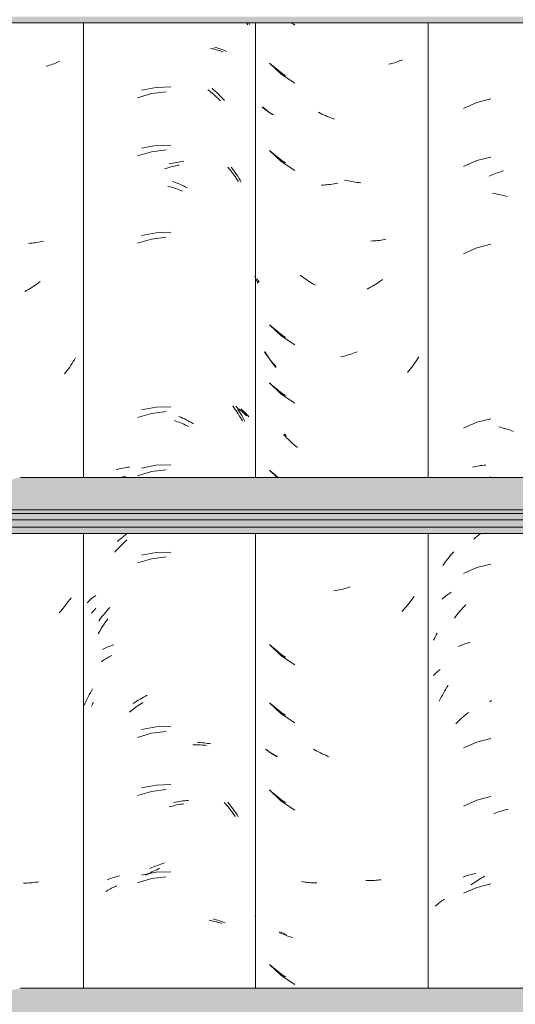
# Model space of a CAD drawing. Header units: metres. Extents: x 9.7 to 43.6, y -0.5 to 5.6.
# Tile 119 of 154: x 33.628 to 33.885, y 3.005 to 3.516. Entities that reach past the tile are written whole.
import ezdxf

# ---------------------------------------------------------------- set-up
doc = ezdxf.new("R2010")
doc.units = ezdxf.units.M
doc.layers.add('A-GLAZ-CWMG', color=7, linetype='Continuous', lineweight=5)
doc.layers.add('A-ROOF', color=7, linetype='Continuous', lineweight=5)

# ---------------------------------------------------------------- blocks, each defined once
blk = doc.blocks.new('FP_228-D')
at = {"layer": 'A-GLAZ-CWMG', "color": 9, "true_color": 0xc0c0c0}
for p, q in [((-17.06755, 3.28368), (-17.06671, 3.28387)), ((-17.06671, 3.28387), (-17.06587, 3.28405)), ((-17.06587, 3.28405), (-17.06501, 3.28421)), ((-17.06501, 3.28421), (-17.06415, 3.28435)), ((-17.06415, 3.28435), (-17.06328, 3.28448)), ((-17.06328, 3.28448), (-17.06241, 3.28459)), ((-17.06241, 3.28459), (-17.06152, 3.28468)), ((-17.06152, 3.28468), (-17.06063, 3.28476)), ((-17.06698, 3.24632), (-17.06613, 3.24704)), ((-17.06613, 3.24704), (-17.06528, 3.24774)), ((-17.06528, 3.24774), (-17.06443, 3.24843)), ((-17.06443, 3.24843), (-17.06356, 3.2491)), ((-17.08279, 3.21574), (-17.08221, 3.21623)), ((-17.08221, 3.21623), (-17.08163, 3.2167)), ((-17.08163, 3.2167), (-17.08102, 3.21717)), ((-17.08102, 3.21717), (-17.0804, 3.21762)), ((-17.0804, 3.21762), (-17.07977, 3.21806)), ((-17.07977, 3.21806), (-17.07913, 3.21849)), ((-17.07913, 3.21849), (-17.07847, 3.21891)), ((-17.08335, 3.21524), (-17.08279, 3.21574)), ((-17.07259, 3.2107), (-17.07182, 3.21153)), ((-17.07182, 3.21153), (-17.07103, 3.21234)), ((-17.07698, 3.20543), (-17.07627, 3.20634)), ((-17.07627, 3.20634), (-17.07556, 3.20724)), ((-17.07556, 3.20724), (-17.07484, 3.20813)), ((-17.07484, 3.20813), (-17.0741, 3.209)), ((-17.0741, 3.209), (-17.07335, 3.20986)), ((-17.07335, 3.20986), (-17.07259, 3.2107)), ((-17.07498, 3.19065), (-17.07425, 3.19098)), ((-17.07425, 3.19098), (-17.0735, 3.19131)), ((-17.0735, 3.19131), (-17.07274, 3.19161)), ((-17.07274, 3.19161), (-17.07197, 3.19191)), ((-17.07197, 3.19191), (-17.07119, 3.19218)), ((-17.07119, 3.19218), (-17.0704, 3.19245)), ((-17.0704, 3.19245), (-17.0696, 3.1927)), ((-17.0696, 3.1927), (-17.06879, 3.19293)), ((-17.0809, 3.16955), (-17.08028, 3.17054)), ((-17.08378, 3.16443), (-17.08324, 3.16547)), ((-17.08324, 3.16547), (-17.08267, 3.16651)), ((-17.08267, 3.16651), (-17.0821, 3.16753)), ((-17.0821, 3.16753), (-17.08151, 3.16855)), ((-17.08151, 3.16855), (-17.0809, 3.16955)), ((-17.08483, 3.16231), (-17.08432, 3.16337)), ((-17.08432, 3.16337), (-17.08378, 3.16443)), ((-17.05866, 3.16206), (-17.05775, 3.16262)), ((-17.06673, 3.07286), (-17.06589, 3.07304)), ((-17.07237, 3.07119), (-17.0716, 3.07147)), ((-17.0716, 3.07147), (-17.07081, 3.07174)), ((-17.07081, 3.07174), (-17.07002, 3.072)), ((-17.07002, 3.072), (-17.06921, 3.07224)), ((-17.06921, 3.07224), (-17.06839, 3.07246)), ((-17.06839, 3.07246), (-17.06757, 3.07267)), ((-17.06757, 3.07267), (-17.06673, 3.07286))]:
    blk.add_line(p, q, dxfattribs=at)
blk = doc.blocks.new('FP_229-D')
at = {"layer": 'A-GLAZ-CWMG', "color": 9, "true_color": 0xc0c0c0}
for p, q in [((-17.16157, 3.51402), (-17.15977, 3.51282)), ((-17.17295, 3.49311), (-17.1668, 3.48735)), ((-17.11023, 3.49273), (-17.11106, 3.49253)), ((-17.10941, 3.49295), (-17.11023, 3.49273)), ((-17.1086, 3.49319), (-17.10941, 3.49295)), ((-17.1078, 3.49343), (-17.1086, 3.49319)), ((-17.107, 3.4937), (-17.1078, 3.49343)), ((-17.10622, 3.49398), (-17.107, 3.4937)), ((-17.10545, 3.49427), (-17.10622, 3.49398)), ((-17.10468, 3.49457), (-17.10545, 3.49427)), ((-17.10393, 3.49489), (-17.10468, 3.49457)), ((-17.1668, 3.48735), (-17.15977, 3.48268)), ((-17.176, 3.47003), (-17.17655, 3.47055)), ((-17.17543, 3.46953), (-17.176, 3.47003)), ((-17.17485, 3.46903), (-17.17543, 3.46953)), ((-17.17426, 3.46855), (-17.17485, 3.46903)), ((-17.17365, 3.46807), (-17.17426, 3.46855)), ((-17.17303, 3.46761), (-17.17365, 3.46807)), ((-17.1724, 3.46716), (-17.17303, 3.46761)), ((-17.17175, 3.46672), (-17.1724, 3.46716)), ((-17.1711, 3.46629), (-17.17175, 3.46672)), ((-17.14666, 3.46719), (-17.14757, 3.46765)), ((-17.14574, 3.46674), (-17.14666, 3.46719)), ((-17.14482, 3.46632), (-17.14574, 3.46674)), ((-17.14389, 3.4659), (-17.14482, 3.46632)), ((-17.14296, 3.46551), (-17.14389, 3.4659)), ((-17.14203, 3.46513), (-17.14296, 3.46551)), ((-17.1411, 3.46477), (-17.14203, 3.46513)), ((-17.14016, 3.46443), (-17.1411, 3.46477)), ((-17.13922, 3.4641), (-17.14016, 3.46443)), ((-17.17295, 3.4479), (-17.1668, 3.44214)), ((-17.1668, 3.44214), (-17.15977, 3.43746)), ((-17.14033, 3.43039), (-17.14127, 3.43026)), ((-17.13939, 3.43054), (-17.14033, 3.43039)), ((-17.13846, 3.4307), (-17.13939, 3.43054)), ((-17.13752, 3.43089), (-17.13846, 3.4307)), ((-17.133, 3.43223), (-17.13394, 3.43245)), ((-17.13206, 3.43204), (-17.133, 3.43223)), ((-17.13112, 3.43186), (-17.13206, 3.43204)), ((-17.13018, 3.4317), (-17.13112, 3.43186)), ((-17.12924, 3.43155), (-17.13018, 3.4317)), ((-17.1283, 3.43143), (-17.12924, 3.43155)), ((-17.12737, 3.43132), (-17.1283, 3.43143)), ((-17.12644, 3.43122), (-17.12737, 3.43132)), ((-17.12551, 3.43115), (-17.12644, 3.43122)), ((-17.14499, 3.4299), (-17.14591, 3.42985)), ((-17.14406, 3.42996), (-17.14499, 3.4299)), ((-17.14313, 3.43004), (-17.14406, 3.42996)), ((-17.1422, 3.43014), (-17.14313, 3.43004)), ((-17.14127, 3.43026), (-17.1422, 3.43014)), ((-17.11947, 3.40093), (-17.12037, 3.40089)), ((-17.11858, 3.40098), (-17.11947, 3.40093)), ((-17.11769, 3.40105), (-17.11858, 3.40098)), ((-17.11681, 3.40113), (-17.11769, 3.40105)), ((-17.11593, 3.40123), (-17.11681, 3.40113)), ((-17.11506, 3.40135), (-17.11593, 3.40123)), ((-17.11419, 3.40148), (-17.11506, 3.40135)), ((-17.11334, 3.40162), (-17.11419, 3.40148)), ((-17.11249, 3.40179), (-17.11334, 3.40162)), ((-17.17885, 3.38051), (-17.17931, 3.38154)), ((-17.17837, 3.37949), (-17.17885, 3.38051)), ((-17.15618, 3.38256), (-17.15703, 3.38319)), ((-17.15532, 3.38194), (-17.15618, 3.38256)), ((-17.15445, 3.38133), (-17.15532, 3.38194)), ((-17.15358, 3.38074), (-17.15445, 3.38133)), ((-17.1527, 3.38017), (-17.15358, 3.38074)), ((-17.15181, 3.37962), (-17.1527, 3.38017)), ((-17.15092, 3.37908), (-17.15181, 3.37962)), ((-17.11601, 3.37971), (-17.11689, 3.37914)), ((-17.11514, 3.38031), (-17.11601, 3.37971)), ((-17.11428, 3.38091), (-17.11514, 3.38031)), ((-17.15002, 3.37855), (-17.15092, 3.37908)), ((-17.14912, 3.37805), (-17.15002, 3.37855)), ((-17.12137, 3.3765), (-17.12228, 3.37602)), ((-17.12046, 3.37699), (-17.12137, 3.3765)), ((-17.11956, 3.3775), (-17.12046, 3.37699)), ((-17.11867, 3.37803), (-17.11956, 3.3775)), ((-17.11778, 3.37858), (-17.11867, 3.37803)), ((-17.11689, 3.37914), (-17.11778, 3.37858)), ((-17.17295, 3.35747), (-17.1668, 3.35171)), ((-17.1668, 3.35171), (-17.15977, 3.34704)), ((-17.17479, 3.34272), (-17.17537, 3.3437)), ((-17.1742, 3.34176), (-17.17479, 3.34272)), ((-17.17359, 3.34081), (-17.1742, 3.34176)), ((-17.17297, 3.33987), (-17.17359, 3.34081)), ((-17.17234, 3.33894), (-17.17297, 3.33987)), ((-17.17169, 3.33802), (-17.17234, 3.33894)), ((-17.13497, 3.34104), (-17.13592, 3.34081)), ((-17.13403, 3.34129), (-17.13497, 3.34104)), ((-17.13309, 3.34155), (-17.13403, 3.34129)), ((-17.13215, 3.34183), (-17.13309, 3.34155)), ((-17.13121, 3.34213), (-17.13215, 3.34183)), ((-17.13027, 3.34245), (-17.13121, 3.34213)), ((-17.12933, 3.34278), (-17.13027, 3.34245)), ((-17.1284, 3.34313), (-17.12933, 3.34278)), ((-17.12746, 3.3435), (-17.1284, 3.34313)), ((-17.0967, 3.33894), (-17.09733, 3.33801)), ((-17.09608, 3.33989), (-17.0967, 3.33894)), ((-17.09548, 3.34084), (-17.09608, 3.33989)), ((-17.17103, 3.33712), (-17.17169, 3.33802)), ((-17.17036, 3.33623), (-17.17103, 3.33712)), ((-17.16968, 3.33535), (-17.17036, 3.33623)), ((-17.10066, 3.33353), (-17.10137, 3.33267)), ((-17.09997, 3.3344), (-17.10066, 3.33353)), ((-17.09929, 3.33529), (-17.09997, 3.3344)), ((-17.09862, 3.33618), (-17.09929, 3.33529)), ((-17.09797, 3.33709), (-17.09862, 3.33618)), ((-17.09733, 3.33801), (-17.09797, 3.33709)), ((-17.17295, 3.32733), (-17.1668, 3.32157)), ((-17.1668, 3.32157), (-17.15977, 3.31689)), ((-17.16487, 3.29971), (-17.16562, 3.3005)), ((-17.1641, 3.29893), (-17.16487, 3.29971)), ((-17.16332, 3.29816), (-17.1641, 3.29893)), ((-17.16253, 3.29741), (-17.16332, 3.29816)), ((-17.16174, 3.29667), (-17.16253, 3.29741)), ((-17.16093, 3.29595), (-17.16174, 3.29667)), ((-17.16012, 3.29525), (-17.16093, 3.29595)), ((-17.15929, 3.29455), (-17.16012, 3.29525)), ((-17.15846, 3.29388), (-17.15929, 3.29455)), ((-17.17295, 3.28211), (-17.16898, 3.27839)), ((-17.13207, 3.22129), (-17.13301, 3.221)), ((-17.13113, 3.22159), (-17.13207, 3.22129)), ((-17.13866, 3.21967), (-17.1396, 3.21951)), ((-17.13772, 3.21985), (-17.13866, 3.21967)), ((-17.13678, 3.22004), (-17.13772, 3.21985)), ((-17.13584, 3.22026), (-17.13678, 3.22004)), ((-17.13489, 3.22049), (-17.13584, 3.22026)), ((-17.13395, 3.22074), (-17.13489, 3.22049)), ((-17.13301, 3.221), (-17.13395, 3.22074)), ((-17.09791, 3.2166), (-17.09857, 3.21569)), ((-17.10202, 3.21133), (-17.10275, 3.21049)), ((-17.10131, 3.21217), (-17.10202, 3.21133)), ((-17.10061, 3.21303), (-17.10131, 3.21217)), ((-17.09991, 3.21391), (-17.10061, 3.21303)), ((-17.09924, 3.21479), (-17.09991, 3.21391)), ((-17.09857, 3.21569), (-17.09924, 3.21479)), ((-17.10348, 3.20967), (-17.10423, 3.20886)), ((-17.10275, 3.21049), (-17.10348, 3.20967)), ((-17.17295, 3.19168), (-17.1668, 3.18592)), ((-17.1668, 3.18592), (-17.15977, 3.18125)), ((-17.17295, 3.16154), (-17.1668, 3.15578)), ((-17.1668, 3.15578), (-17.15977, 3.15111)), ((-17.17434, 3.13704), (-17.17493, 3.13752)), ((-17.17373, 3.13656), (-17.17434, 3.13704)), ((-17.17312, 3.1361), (-17.17373, 3.13656)), ((-17.17248, 3.13565), (-17.17312, 3.1361)), ((-17.17184, 3.13521), (-17.17248, 3.13565)), ((-17.17118, 3.13478), (-17.17184, 3.13521)), ((-17.17052, 3.13436), (-17.17118, 3.13478)), ((-17.16983, 3.13395), (-17.17052, 3.13436)), ((-17.14927, 3.13699), (-17.15017, 3.1375)), ((-17.14836, 3.13649), (-17.14927, 3.13699)), ((-17.14745, 3.13602), (-17.14836, 3.13649)), ((-17.14654, 3.13556), (-17.14745, 3.13602)), ((-17.14562, 3.13512), (-17.14654, 3.13556)), ((-17.14469, 3.13469), (-17.14562, 3.13512)), ((-17.14377, 3.13428), (-17.14469, 3.13469)), ((-17.14284, 3.13389), (-17.14377, 3.13428)), ((-17.16914, 3.13356), (-17.16983, 3.13395)), ((-17.14191, 3.13351), (-17.14284, 3.13389)), ((-17.17295, 3.11633), (-17.1668, 3.11057)), ((-17.1668, 3.11057), (-17.15977, 3.10589)), ((-17.15552, 3.06868), (-17.15637, 3.06882)), ((-17.15465, 3.06855), (-17.15552, 3.06868)), ((-17.15378, 3.06844), (-17.15465, 3.06855)), ((-17.1529, 3.06834), (-17.15378, 3.06844)), ((-17.15202, 3.06826), (-17.1529, 3.06834)), ((-17.15113, 3.06819), (-17.15202, 3.06826)), ((-17.15023, 3.06814), (-17.15113, 3.06819)), ((-17.14933, 3.06811), (-17.15023, 3.06814)), ((-17.14842, 3.0681), (-17.14933, 3.06811)), ((-17.12207, 3.0693), (-17.12298, 3.06931)), ((-17.12116, 3.06931), (-17.12207, 3.0693)), ((-17.12025, 3.06933), (-17.12116, 3.06931)), ((-17.11935, 3.06936), (-17.12025, 3.06933)), ((-17.11846, 3.06942), (-17.11935, 3.06936)), ((-17.11757, 3.06949), (-17.11846, 3.06942)), ((-17.11669, 3.06957), (-17.11757, 3.06949)), ((-17.11581, 3.06967), (-17.11669, 3.06957)), ((-17.11494, 3.06979), (-17.11581, 3.06967)), ((-17.16721, 3.04214), (-17.16794, 3.0425)), ((-17.16648, 3.0418), (-17.16721, 3.04214)), ((-17.16573, 3.04147), (-17.16648, 3.0418)), ((-17.16498, 3.04115), (-17.16573, 3.04147)), ((-17.16421, 3.04085), (-17.16498, 3.04115)), ((-17.16344, 3.04056), (-17.16421, 3.04085)), ((-17.16265, 3.04028), (-17.16344, 3.04056)), ((-17.16185, 3.04002), (-17.16265, 3.04028)), ((-17.16105, 3.03978), (-17.16185, 3.04002)), ((-17.17295, 3.0259), (-17.1668, 3.02014)), ((-17.1668, 3.02014), (-17.15977, 3.01547))]:
    blk.add_line(p, q, dxfattribs=at)
blk = doc.blocks.new('FP_230-D')
at = {"layer": 'A-GLAZ-CWMG', "color": 9, "true_color": 0xc0c0c0}
for p, q in [((-17.18371, 3.51402), (-17.18338, 3.51324)), ((-17.20141, 3.50139), (-17.20059, 3.50117)), ((-17.20059, 3.50117), (-17.19979, 3.50093)), ((-17.19979, 3.50093), (-17.19899, 3.50068)), ((-17.19899, 3.50068), (-17.1982, 3.50041)), ((-17.1982, 3.50041), (-17.19743, 3.50013)), ((-17.19743, 3.50013), (-17.19666, 3.49983)), ((-17.19666, 3.49983), (-17.19591, 3.49952)), ((-17.19591, 3.49952), (-17.19517, 3.49919)), ((-17.23176, 3.48056), (-17.23927, 3.47915)), ((-17.22413, 3.48079), (-17.23176, 3.48056)), ((-17.20275, 3.48008), (-17.20192, 3.47935)), ((-17.20192, 3.47935), (-17.2011, 3.4786)), ((-17.2011, 3.4786), (-17.20028, 3.47783)), ((-17.20028, 3.47783), (-17.19948, 3.47705)), ((-17.19948, 3.47705), (-17.19869, 3.47625)), ((-17.19869, 3.47625), (-17.1979, 3.47544)), ((-17.1979, 3.47544), (-17.19713, 3.47461)), ((-17.19713, 3.47461), (-17.19637, 3.47377)), ((-17.23176, 3.45042), (-17.23927, 3.44901)), ((-17.22413, 3.45065), (-17.23176, 3.45042)), ((-17.22502, 3.44088), (-17.22406, 3.44111)), ((-17.22406, 3.44111), (-17.22311, 3.44132)), ((-17.22311, 3.44132), (-17.22215, 3.44152)), ((-17.22215, 3.44152), (-17.2212, 3.4417)), ((-17.2212, 3.4417), (-17.22025, 3.44186)), ((-17.22025, 3.44186), (-17.21931, 3.442)), ((-17.21931, 3.442), (-17.21836, 3.44212)), ((-17.21836, 3.44212), (-17.21742, 3.44223)), ((-17.19275, 3.43921), (-17.19206, 3.43829)), ((-17.19206, 3.43829), (-17.19139, 3.43735)), ((-17.19139, 3.43735), (-17.19072, 3.4364)), ((-17.19072, 3.4364), (-17.19008, 3.43543)), ((-17.19008, 3.43543), (-17.18944, 3.43446)), ((-17.22324, 3.43178), (-17.22228, 3.43144)), ((-17.22228, 3.43144), (-17.22133, 3.43108)), ((-17.22133, 3.43108), (-17.22038, 3.43071)), ((-17.22038, 3.43071), (-17.21943, 3.43031)), ((-17.21943, 3.43031), (-17.21849, 3.4299)), ((-17.18944, 3.43446), (-17.18882, 3.43347)), ((-17.18882, 3.43347), (-17.18822, 3.43247)), ((-17.18822, 3.43247), (-17.18762, 3.43146)), ((-17.21849, 3.4299), (-17.21755, 3.42947)), ((-17.21755, 3.42947), (-17.21661, 3.42902)), ((-17.21661, 3.42902), (-17.21567, 3.42855)), ((-17.23176, 3.4052), (-17.23927, 3.40379)), ((-17.22413, 3.40544), (-17.23176, 3.4052)), ((-17.23176, 3.31477), (-17.23927, 3.31337)), ((-17.22413, 3.31501), (-17.23176, 3.31477)), ((-17.19041, 3.31536), (-17.18977, 3.31439)), ((-17.18977, 3.31439), (-17.18914, 3.31341)), ((-17.18914, 3.31341), (-17.18853, 3.31242)), ((-17.18783, 3.31384), (-17.18725, 3.31336)), ((-17.18725, 3.31336), (-17.18668, 3.31287)), ((-17.21992, 3.30995), (-17.21898, 3.30954)), ((-17.21898, 3.30954), (-17.21803, 3.30912)), ((-17.21803, 3.30912), (-17.21709, 3.30868)), ((-17.21709, 3.30868), (-17.21616, 3.30822)), ((-17.21616, 3.30822), (-17.21522, 3.30775)), ((-17.18853, 3.31242), (-17.18793, 3.31141)), ((-17.18793, 3.31141), (-17.18735, 3.31039)), ((-17.18735, 3.31039), (-17.18678, 3.30936)), ((-17.18678, 3.30936), (-17.18622, 3.30832)), ((-17.18668, 3.31287), (-17.18613, 3.31237)), ((-17.18622, 3.30832), (-17.18568, 3.30727)), ((-17.18613, 3.31237), (-17.1856, 3.31185)), ((-17.1856, 3.31185), (-17.18508, 3.31133)), ((-17.18508, 3.31133), (-17.18457, 3.3108)), ((-17.18457, 3.3108), (-17.18408, 3.31025)), ((-17.18408, 3.31025), (-17.18361, 3.3097)), ((-17.21522, 3.30775), (-17.2143, 3.30725)), ((-17.2143, 3.30725), (-17.21337, 3.30674)), ((-17.21337, 3.30674), (-17.21245, 3.30621)), ((-17.25243, 3.2824), (-17.25162, 3.28262)), ((-17.25162, 3.28262), (-17.25079, 3.28283)), ((-17.25079, 3.28283), (-17.24996, 3.28302)), ((-17.24996, 3.28302), (-17.24912, 3.2832)), ((-17.24912, 3.2832), (-17.24826, 3.28336)), ((-17.24826, 3.28336), (-17.2474, 3.28351)), ((-17.2474, 3.28351), (-17.24654, 3.28363)), ((-17.24654, 3.28363), (-17.24566, 3.28374)), ((-17.23176, 3.28463), (-17.23927, 3.28322)), ((-17.22413, 3.28487), (-17.23176, 3.28463)), ((-17.25106, 3.24581), (-17.25022, 3.24655)), ((-17.25022, 3.24655), (-17.24938, 3.24727)), ((-17.24938, 3.24727), (-17.24854, 3.24797)), ((-17.24854, 3.24797), (-17.24768, 3.24866)), ((-17.24768, 3.24866), (-17.24695, 3.24922)), ((-17.25188, 3.24506), (-17.25106, 3.24581)), ((-17.23176, 3.23942), (-17.23927, 3.23801)), ((-17.22413, 3.23965), (-17.23176, 3.23942)), ((-17.26484, 3.21584), (-17.26424, 3.2163)), ((-17.26424, 3.2163), (-17.26362, 3.21676)), ((-17.26362, 3.21676), (-17.26299, 3.2172)), ((-17.26762, 3.21334), (-17.26709, 3.21386)), ((-17.26709, 3.21386), (-17.26655, 3.21437)), ((-17.26655, 3.21437), (-17.266, 3.21487)), ((-17.266, 3.21487), (-17.26542, 3.21536)), ((-17.26542, 3.21536), (-17.26484, 3.21584)), ((-17.25659, 3.21008), (-17.25583, 3.21093)), ((-17.26021, 3.20565), (-17.25951, 3.20656)), ((-17.25951, 3.20656), (-17.25879, 3.20747)), ((-17.25879, 3.20747), (-17.25807, 3.20835)), ((-17.25807, 3.20835), (-17.25734, 3.20923)), ((-17.25734, 3.20923), (-17.25659, 3.21008)), ((-17.26156, 3.20378), (-17.26089, 3.20472)), ((-17.26089, 3.20472), (-17.26021, 3.20565)), ((-17.25748, 3.19013), (-17.25674, 3.19046)), ((-17.25674, 3.19046), (-17.25598, 3.19076)), ((-17.25598, 3.19076), (-17.25521, 3.19106)), ((-17.25521, 3.19106), (-17.25444, 3.19134)), ((-17.25444, 3.19134), (-17.25365, 3.1916)), ((-17.25965, 3.18908), (-17.25894, 3.18944)), ((-17.25894, 3.18944), (-17.25822, 3.1898)), ((-17.25822, 3.1898), (-17.25748, 3.19013)), ((-17.26699, 3.16463), (-17.26644, 3.16568)), ((-17.26644, 3.16568), (-17.26588, 3.16672)), ((-17.26588, 3.16672), (-17.26531, 3.16774)), ((-17.26531, 3.16774), (-17.26472, 3.16876)), ((-17.23824, 3.16443), (-17.23731, 3.16491)), ((-17.23731, 3.16491), (-17.23638, 3.16538)), ((-17.26901, 3.16035), (-17.26852, 3.16143)), ((-17.26852, 3.16143), (-17.26803, 3.16251)), ((-17.26803, 3.16251), (-17.26751, 3.16358)), ((-17.26751, 3.16358), (-17.26699, 3.16463)), ((-17.24371, 3.16112), (-17.24282, 3.16172)), ((-17.24282, 3.16172), (-17.24191, 3.16229)), ((-17.24191, 3.16229), (-17.241, 3.16285)), ((-17.241, 3.16285), (-17.24009, 3.1634)), ((-17.24009, 3.1634), (-17.23917, 3.16392)), ((-17.23917, 3.16392), (-17.23824, 3.16443)), ((-17.23176, 3.14899), (-17.23927, 3.14758)), ((-17.22413, 3.14922), (-17.23176, 3.14899)), ((-17.21046, 3.14101), (-17.20956, 3.14096)), ((-17.20956, 3.14096), (-17.20866, 3.1409)), ((-17.20866, 3.1409), (-17.20777, 3.14081)), ((-17.20777, 3.14081), (-17.20689, 3.14071)), ((-17.20689, 3.14071), (-17.20602, 3.1406)), ((-17.20602, 3.1406), (-17.20515, 3.14046)), ((-17.20515, 3.14046), (-17.2043, 3.14032)), ((-17.2043, 3.14032), (-17.20345, 3.14015)), ((-17.22413, 3.11908), (-17.23176, 3.11884)), ((-17.23176, 3.11884), (-17.23927, 3.11744)), ((-17.22258, 3.10986), (-17.22163, 3.11005)), ((-17.22163, 3.11005), (-17.22068, 3.11022)), ((-17.22068, 3.11022), (-17.21973, 3.11037)), ((-17.21973, 3.11037), (-17.21879, 3.1105)), ((-17.21879, 3.1105), (-17.21784, 3.11061)), ((-17.21784, 3.11061), (-17.2169, 3.11071)), ((-17.2169, 3.11071), (-17.21597, 3.11078)), ((-17.21597, 3.11078), (-17.21504, 3.11084)), ((-17.19456, 3.10994), (-17.19384, 3.10905)), ((-17.19384, 3.10905), (-17.19313, 3.10815)), ((-17.19313, 3.10815), (-17.19244, 3.10723)), ((-17.19244, 3.10723), (-17.19175, 3.1063)), ((-17.19175, 3.1063), (-17.19109, 3.10535)), ((-17.19109, 3.10535), (-17.19043, 3.10439)), ((-17.19043, 3.10439), (-17.18979, 3.10342)), ((-17.18979, 3.10342), (-17.18916, 3.10244)), ((-17.22926, 3.07791), (-17.22831, 3.07822)), ((-17.22831, 3.07822), (-17.22735, 3.07852)), ((-17.23176, 3.07363), (-17.23927, 3.07222)), ((-17.23496, 3.07563), (-17.23402, 3.07606)), ((-17.23402, 3.07606), (-17.23307, 3.07646)), ((-17.23307, 3.07646), (-17.23212, 3.07685)), ((-17.23212, 3.07685), (-17.23117, 3.07722)), ((-17.22413, 3.07387), (-17.23176, 3.07363)), ((-17.23117, 3.07722), (-17.23022, 3.07757)), ((-17.23022, 3.07757), (-17.22926, 3.07791)), ((-17.25713, 3.06972), (-17.25638, 3.07003)), ((-17.25638, 3.07003), (-17.25561, 3.07034)), ((-17.25561, 3.07034), (-17.25484, 3.07062)), ((-17.25484, 3.07062), (-17.25406, 3.07089)), ((-17.25406, 3.07089), (-17.25326, 3.07115)), ((-17.25326, 3.07115), (-17.25246, 3.07139)), ((-17.25246, 3.07139), (-17.25164, 3.07162)), ((-17.25164, 3.07162), (-17.25082, 3.07183)), ((-17.20218, 3.04944), (-17.20136, 3.04923)), ((-17.20136, 3.04923), (-17.20054, 3.04901)), ((-17.20054, 3.04901), (-17.19973, 3.04877)), ((-17.19973, 3.04877), (-17.19894, 3.04852)), ((-17.19894, 3.04852), (-17.19815, 3.04825)), ((-17.19815, 3.04825), (-17.19737, 3.04797)), ((-17.19737, 3.04797), (-17.19661, 3.04767)), ((-17.19661, 3.04767), (-17.19586, 3.04735))]:
    blk.add_line(p, q, dxfattribs=at)
blk = doc.blocks.new('Rectangular Mullion - Telha Fibrocimento - Ondulada-V227-D')
at = {"layer": 'A-GLAZ-CWMG'}
for p, q in [((-17.09057, 3.27839), (-17.09057, 3.51402)), ((-17.09057, 3.0136), (-17.09057, 3.24922))]:
    blk.add_line(p, q, dxfattribs=at)
for name in ['FP_230-D', 'FP_228-D', 'FP_229-D']:
    blk.add_blockref(name, (0, 0), dxfattribs=at)
blk = doc.blocks.new('FP_249-D')
at = {"layer": 'A-GLAZ-CWMG', "color": 9, "true_color": 0xc0c0c0}
for p, q in [((-17.06542, 3.47274), (-17.07231, 3.46968)), ((-17.0581, 3.47456), (-17.06542, 3.47274)), ((-17.06542, 3.44259), (-17.07231, 3.43954)), ((-17.0581, 3.44442), (-17.06542, 3.44259)), ((-17.05731, 3.43521), (-17.05647, 3.43555)), ((-17.05647, 3.43555), (-17.05564, 3.43589)), ((-17.05564, 3.43589), (-17.0548, 3.4362)), ((-17.0548, 3.4362), (-17.05396, 3.4365)), ((-17.05396, 3.4365), (-17.05313, 3.43679)), ((-17.05313, 3.43679), (-17.05229, 3.43705)), ((-17.05229, 3.43705), (-17.05145, 3.4373)), ((-17.05897, 3.43446), (-17.05814, 3.43484)), ((-17.05814, 3.43484), (-17.05731, 3.43521)), ((-17.05722, 3.42573), (-17.05639, 3.42559)), ((-17.05639, 3.42559), (-17.05556, 3.42545)), ((-17.05556, 3.42545), (-17.05472, 3.42528)), ((-17.05472, 3.42528), (-17.05388, 3.4251)), ((-17.05388, 3.4251), (-17.05304, 3.4249)), ((-17.05304, 3.4249), (-17.0522, 3.42469)), ((-17.0522, 3.42469), (-17.05136, 3.42446)), ((-17.05136, 3.42446), (-17.05052, 3.42422)), ((-17.05052, 3.42422), (-17.04968, 3.42395)), ((-17.06542, 3.39738), (-17.07231, 3.39432)), ((-17.0581, 3.3992), (-17.06542, 3.39738)), ((-17.0581, 3.30877), (-17.06542, 3.30695)), ((-17.06542, 3.30695), (-17.07231, 3.30389)), ((-17.05395, 3.30454), (-17.05311, 3.30435)), ((-17.05311, 3.30435), (-17.05227, 3.30414)), ((-17.05227, 3.30414), (-17.05143, 3.30391)), ((-17.05143, 3.30391), (-17.05059, 3.30367)), ((-17.05059, 3.30367), (-17.04975, 3.30341)), ((-17.04975, 3.30341), (-17.04892, 3.30313)), ((-17.04892, 3.30313), (-17.04808, 3.30284)), ((-17.04808, 3.30284), (-17.04724, 3.30253)), ((-17.04724, 3.30253), (-17.0464, 3.30221)), ((-17.0581, 3.27863), (-17.05905, 3.27839)), ((-17.08058, 3.23596), (-17.07996, 3.23676)), ((-17.07996, 3.23676), (-17.07932, 3.23754)), ((-17.07932, 3.23754), (-17.07868, 3.23832)), ((-17.07868, 3.23832), (-17.07803, 3.23908)), ((-17.07803, 3.23908), (-17.07736, 3.23983)), ((-17.08295, 3.23265), (-17.08238, 3.2335)), ((-17.08238, 3.2335), (-17.08179, 3.23433)), ((-17.08179, 3.23433), (-17.08119, 3.23515)), ((-17.08119, 3.23515), (-17.08058, 3.23596)), ((-17.06542, 3.23159), (-17.07231, 3.22854)), ((-17.0581, 3.23342), (-17.06542, 3.23159)), ((-17.08737, 3.19487), (-17.08692, 3.19578)), ((-17.08692, 3.19578), (-17.08645, 3.19668)), ((-17.08645, 3.19668), (-17.08596, 3.19758)), ((-17.08782, 3.19395), (-17.08737, 3.19487)), ((-17.08782, 3.17572), (-17.08736, 3.17619)), ((-17.08736, 3.17619), (-17.08689, 3.17664)), ((-17.08689, 3.17664), (-17.0864, 3.17709)), ((-17.0864, 3.17709), (-17.0859, 3.17752)), ((-17.0859, 3.17752), (-17.08539, 3.17795)), ((-17.08539, 3.17795), (-17.08486, 3.17837)), ((-17.08486, 3.17837), (-17.08432, 3.17877)), ((-17.07267, 3.15407), (-17.07194, 3.15471)), ((-17.07194, 3.15471), (-17.0712, 3.15534)), ((-17.0712, 3.15534), (-17.07045, 3.15596)), ((-17.07045, 3.15596), (-17.06969, 3.15656)), ((-17.07621, 3.15064), (-17.07552, 3.15135)), ((-17.07552, 3.15135), (-17.07482, 3.15205)), ((-17.07482, 3.15205), (-17.07411, 3.15274)), ((-17.07411, 3.15274), (-17.0734, 3.15341)), ((-17.0734, 3.15341), (-17.07267, 3.15407)), ((-17.06542, 3.14116), (-17.07231, 3.13811)), ((-17.0581, 3.14299), (-17.06542, 3.14116)), ((-17.06542, 3.11102), (-17.07231, 3.10797)), ((-17.0581, 3.11285), (-17.06542, 3.11102)), ((-17.05658, 3.10394), (-17.05575, 3.10427)), ((-17.05575, 3.10427), (-17.05491, 3.10459)), ((-17.05491, 3.10459), (-17.05408, 3.10489)), ((-17.05408, 3.10489), (-17.05324, 3.10518)), ((-17.05324, 3.10518), (-17.0524, 3.10545)), ((-17.0524, 3.10545), (-17.05156, 3.1057)), ((-17.05156, 3.1057), (-17.05072, 3.10594)), ((-17.05072, 3.10594), (-17.04988, 3.10616)), ((-17.04988, 3.10616), (-17.04904, 3.10636)), ((-17.06762, 3.06768), (-17.06684, 3.06823)), ((-17.06684, 3.06823), (-17.06605, 3.06876)), ((-17.06605, 3.06876), (-17.06526, 3.06927)), ((-17.06526, 3.06927), (-17.06446, 3.06978)), ((-17.06446, 3.06978), (-17.06366, 3.07026)), ((-17.06366, 3.07026), (-17.06285, 3.07073)), ((-17.06285, 3.07073), (-17.06204, 3.07119)), ((-17.06204, 3.07119), (-17.06122, 3.07162)), ((-17.06542, 3.06581), (-17.07231, 3.06275)), ((-17.06839, 3.06712), (-17.06762, 3.06768)), ((-17.0581, 3.06763), (-17.06542, 3.06581)), ((-17.08542, 3.05735), (-17.0849, 3.05777)), ((-17.0849, 3.05777), (-17.08437, 3.05817)), ((-17.08437, 3.05817), (-17.08382, 3.05856)), ((-17.08382, 3.05856), (-17.08327, 3.05894)), ((-17.08327, 3.05894), (-17.0827, 3.05931)), ((-17.0827, 3.05931), (-17.08211, 3.05967)), ((-17.0869, 3.05606), (-17.08642, 3.0565)), ((-17.08642, 3.0565), (-17.08593, 3.05693)), ((-17.08593, 3.05693), (-17.08542, 3.05735))]:
    blk.add_line(p, q, dxfattribs=at)
blk = doc.blocks.new('FP_250-D')
at = {"layer": 'A-GLAZ-CWMG', "color": 9, "true_color": 0xc0c0c0}
for p, q in [((-17.17289, 3.49308), (-17.16641, 3.48769)), ((-17.16641, 3.48769), (-17.16455, 3.4866)), ((-17.17609, 3.46973), (-17.17677, 3.47027)), ((-17.1754, 3.46921), (-17.17609, 3.46973)), ((-17.17469, 3.4687), (-17.1754, 3.46921)), ((-17.17397, 3.46821), (-17.17469, 3.4687)), ((-17.17323, 3.46772), (-17.17397, 3.46821)), ((-17.17247, 3.46726), (-17.17323, 3.46772)), ((-17.1717, 3.46681), (-17.17247, 3.46726)), ((-17.17092, 3.46637), (-17.1717, 3.46681)), ((-17.17289, 3.44786), (-17.16641, 3.44248)), ((-17.16641, 3.44248), (-17.16455, 3.44139)), ((-17.18018, 3.38178), (-17.18063, 3.38269)), ((-17.17972, 3.38087), (-17.18018, 3.38178)), ((-17.17925, 3.37998), (-17.17972, 3.38087)), ((-17.17877, 3.37909), (-17.17925, 3.37998)), ((-17.17289, 3.35743), (-17.16641, 3.35205)), ((-17.16641, 3.35205), (-17.16455, 3.35096)), ((-17.17479, 3.34245), (-17.1755, 3.3435)), ((-17.17407, 3.34141), (-17.17479, 3.34245)), ((-17.17333, 3.34039), (-17.17407, 3.34141)), ((-17.17258, 3.33939), (-17.17333, 3.34039)), ((-17.17181, 3.33839), (-17.17258, 3.33939)), ((-17.17103, 3.33742), (-17.17181, 3.33839)), ((-17.17023, 3.33646), (-17.17103, 3.33742)), ((-17.16942, 3.33551), (-17.17023, 3.33646)), ((-17.17289, 3.32729), (-17.16641, 3.32191)), ((-17.16641, 3.32191), (-17.16455, 3.32081)), ((-17.16429, 3.30006), (-17.16518, 3.30091)), ((-17.17289, 3.28208), (-17.16846, 3.27839)), ((-17.17289, 3.19165), (-17.16641, 3.18626)), ((-17.16641, 3.18626), (-17.16455, 3.18517)), ((-17.17289, 3.1615), (-17.16641, 3.15612)), ((-17.16641, 3.15612), (-17.16455, 3.15503)), ((-17.1743, 3.13686), (-17.17501, 3.13736)), ((-17.17356, 3.13637), (-17.1743, 3.13686)), ((-17.17282, 3.1359), (-17.17356, 3.13637)), ((-17.17205, 3.13544), (-17.17282, 3.1359)), ((-17.17128, 3.135), (-17.17205, 3.13544)), ((-17.17049, 3.13457), (-17.17128, 3.135)), ((-17.16968, 3.13416), (-17.17049, 3.13457)), ((-17.16886, 3.13376), (-17.16968, 3.13416)), ((-17.17289, 3.11629), (-17.16641, 3.11091)), ((-17.16641, 3.11091), (-17.16455, 3.10981)), ((-17.18028, 3.05042), (-17.18063, 3.05112)), ((-17.16674, 3.04242), (-17.1676, 3.04277)), ((-17.16588, 3.04208), (-17.16674, 3.04242)), ((-17.165, 3.04176), (-17.16588, 3.04208)), ((-17.16411, 3.04146), (-17.165, 3.04176)), ((-17.17289, 3.02586), (-17.16641, 3.02048)), ((-17.16641, 3.02048), (-17.16455, 3.01939))]:
    blk.add_line(p, q, dxfattribs=at)
blk = doc.blocks.new('FP_251-D')
at = {"layer": 'A-GLAZ-CWMG', "color": 9, "true_color": 0xc0c0c0}
for p, q in [((-17.18464, 3.51392), (-17.18419, 3.51292)), ((-17.20351, 3.50076), (-17.20276, 3.50061)), ((-17.20276, 3.50061), (-17.20201, 3.50046)), ((-17.20201, 3.50046), (-17.20128, 3.50029)), ((-17.20128, 3.50029), (-17.20055, 3.5001)), ((-17.20055, 3.5001), (-17.19983, 3.49991)), ((-17.19983, 3.49991), (-17.19911, 3.4997)), ((-17.19911, 3.4997), (-17.19841, 3.49948)), ((-17.19841, 3.49948), (-17.19771, 3.49924)), ((-17.19771, 3.49924), (-17.19702, 3.49899)), ((-17.23411, 3.47731), (-17.24139, 3.47513)), ((-17.22657, 3.47827), (-17.23411, 3.47731)), ((-17.2049, 3.47935), (-17.20413, 3.47876)), ((-17.20413, 3.47876), (-17.20337, 3.47814)), ((-17.20337, 3.47814), (-17.20262, 3.47752)), ((-17.20262, 3.47752), (-17.20188, 3.47688)), ((-17.20188, 3.47688), (-17.20114, 3.47623)), ((-17.20114, 3.47623), (-17.20041, 3.47557)), ((-17.20041, 3.47557), (-17.19969, 3.47489)), ((-17.19969, 3.47489), (-17.19898, 3.4742)), ((-17.19898, 3.4742), (-17.19828, 3.4735)), ((-17.23411, 3.44716), (-17.24139, 3.44499)), ((-17.22657, 3.44813), (-17.23411, 3.44716)), ((-17.22746, 3.43827), (-17.22661, 3.43856)), ((-17.22661, 3.43856), (-17.22577, 3.43883)), ((-17.22577, 3.43883), (-17.22492, 3.43909)), ((-17.22492, 3.43909), (-17.22408, 3.43933)), ((-17.22408, 3.43933), (-17.22323, 3.43956)), ((-17.22323, 3.43956), (-17.22239, 3.43977)), ((-17.22239, 3.43977), (-17.22154, 3.43996)), ((-17.22154, 3.43996), (-17.2207, 3.44015)), ((-17.2207, 3.44015), (-17.21986, 3.44031)), ((-17.19449, 3.43918), (-17.19385, 3.43839)), ((-17.19385, 3.43839), (-17.19322, 3.4376)), ((-17.19322, 3.4376), (-17.1926, 3.43679)), ((-17.1926, 3.43679), (-17.19198, 3.43597)), ((-17.19198, 3.43597), (-17.19138, 3.43515)), ((-17.19138, 3.43515), (-17.19079, 3.43431)), ((-17.19079, 3.43431), (-17.19022, 3.43346)), ((-17.19022, 3.43346), (-17.18965, 3.4326)), ((-17.18965, 3.4326), (-17.18909, 3.43173)), ((-17.22569, 3.42934), (-17.22484, 3.42912)), ((-17.22484, 3.42912), (-17.22399, 3.42888)), ((-17.22399, 3.42888), (-17.22315, 3.42863)), ((-17.22315, 3.42863), (-17.2223, 3.42836)), ((-17.2223, 3.42836), (-17.22146, 3.42807)), ((-17.22146, 3.42807), (-17.22062, 3.42777)), ((-17.22062, 3.42777), (-17.21977, 3.42746)), ((-17.21977, 3.42746), (-17.21893, 3.42713)), ((-17.21893, 3.42713), (-17.21809, 3.42679)), ((-17.23411, 3.40195), (-17.24139, 3.39978)), ((-17.22657, 3.40292), (-17.23411, 3.40195)), ((-17.19204, 3.31547), (-17.19143, 3.31464)), ((-17.19143, 3.31464), (-17.19084, 3.31381)), ((-17.19084, 3.31381), (-17.19026, 3.31296)), ((-17.19026, 3.31296), (-17.1897, 3.3121)), ((-17.18931, 3.3141), (-17.18876, 3.31371)), ((-17.18876, 3.31371), (-17.18823, 3.3133)), ((-17.18823, 3.3133), (-17.1877, 3.31288)), ((-17.23411, 3.31152), (-17.24139, 3.30935)), ((-17.22657, 3.31249), (-17.23411, 3.31152)), ((-17.22237, 3.30781), (-17.22153, 3.30753)), ((-17.1897, 3.3121), (-17.18914, 3.31123)), ((-17.18914, 3.31123), (-17.18859, 3.31035)), ((-17.18859, 3.31035), (-17.18806, 3.30946)), ((-17.18806, 3.30946), (-17.18754, 3.30856)), ((-17.1877, 3.31288), (-17.18719, 3.31246)), ((-17.18754, 3.30856), (-17.18703, 3.30766)), ((-17.18719, 3.31246), (-17.18669, 3.31202)), ((-17.18669, 3.31202), (-17.1862, 3.31158)), ((-17.1862, 3.31158), (-17.18573, 3.31113)), ((-17.18573, 3.31113), (-17.18526, 3.31067)), ((-17.18526, 3.31067), (-17.18481, 3.3102)), ((-17.22153, 3.30753), (-17.22069, 3.30723)), ((-17.22069, 3.30723), (-17.21984, 3.30692)), ((-17.21984, 3.30692), (-17.219, 3.30659)), ((-17.219, 3.30659), (-17.21816, 3.30624)), ((-17.21816, 3.30624), (-17.21733, 3.30588)), ((-17.21733, 3.30588), (-17.21649, 3.30551)), ((-17.21649, 3.30551), (-17.21566, 3.30512)), ((-17.21566, 3.30512), (-17.21483, 3.30472)), ((-17.22657, 3.28235), (-17.23411, 3.28138)), ((-17.24963, 3.27845), (-17.24891, 3.27866)), ((-17.24891, 3.27866), (-17.24819, 3.27886)), ((-17.24819, 3.27886), (-17.24746, 3.27904)), ((-17.23411, 3.28138), (-17.24139, 3.27921)), ((-17.25188, 3.24115), (-17.25119, 3.24188)), ((-17.25119, 3.24188), (-17.2505, 3.2426)), ((-17.2505, 3.2426), (-17.24979, 3.2433)), ((-17.24979, 3.2433), (-17.24908, 3.24399)), ((-17.24908, 3.24399), (-17.24836, 3.24467)), ((-17.24836, 3.24467), (-17.24763, 3.24533)), ((-17.24763, 3.24533), (-17.2469, 3.24598)), ((-17.25322, 3.23966), (-17.25255, 3.24041)), ((-17.25255, 3.24041), (-17.25188, 3.24115)), ((-17.22657, 3.23713), (-17.23411, 3.23616)), ((-17.23411, 3.23616), (-17.24139, 3.23399)), ((-17.26527, 3.208), (-17.26484, 3.20852)), ((-17.26484, 3.20852), (-17.2644, 3.20903)), ((-17.2644, 3.20903), (-17.26394, 3.20953)), ((-17.26394, 3.20953), (-17.26347, 3.21002)), ((-17.26347, 3.21002), (-17.26298, 3.2105)), ((-17.26022, 3.19995), (-17.25968, 3.20083)), ((-17.25968, 3.20083), (-17.25912, 3.2017)), ((-17.25912, 3.2017), (-17.25856, 3.20256)), ((-17.25856, 3.20256), (-17.25798, 3.20341)), ((-17.25798, 3.20341), (-17.25739, 3.20425)), ((-17.25739, 3.20425), (-17.25679, 3.20507)), ((-17.26178, 3.19725), (-17.26128, 3.19816)), ((-17.26128, 3.19816), (-17.26076, 3.19906)), ((-17.26076, 3.19906), (-17.26022, 3.19995)), ((-17.2567, 3.18502), (-17.25609, 3.18536)), ((-17.25609, 3.18536), (-17.25546, 3.18568)), ((-17.25546, 3.18568), (-17.25483, 3.186)), ((-17.26014, 3.18278), (-17.2596, 3.18318)), ((-17.2596, 3.18318), (-17.25904, 3.18357)), ((-17.25904, 3.18357), (-17.25847, 3.18395)), ((-17.25847, 3.18395), (-17.25789, 3.18431)), ((-17.25789, 3.18431), (-17.2573, 3.18467)), ((-17.2573, 3.18467), (-17.2567, 3.18502)), ((-17.26527, 3.15983), (-17.26484, 3.16084)), ((-17.26484, 3.16084), (-17.2644, 3.16185)), ((-17.24178, 3.15957), (-17.241, 3.16012)), ((-17.241, 3.16012), (-17.2402, 3.16065)), ((-17.2402, 3.16065), (-17.23941, 3.16116)), ((-17.23941, 3.16116), (-17.2386, 3.16167)), ((-17.24563, 3.15663), (-17.24487, 3.15725)), ((-17.24487, 3.15725), (-17.24411, 3.15785)), ((-17.24411, 3.15785), (-17.24334, 3.15844)), ((-17.24334, 3.15844), (-17.24257, 3.15901)), ((-17.24257, 3.15901), (-17.24178, 3.15957)), ((-17.23411, 3.14573), (-17.24139, 3.14356)), ((-17.22657, 3.1467), (-17.23411, 3.14573)), ((-17.2128, 3.13968), (-17.21198, 3.1397)), ((-17.21198, 3.1397), (-17.21117, 3.13971)), ((-17.21117, 3.13971), (-17.21036, 3.13971)), ((-17.21036, 3.13971), (-17.20955, 3.13969)), ((-17.20955, 3.13969), (-17.20876, 3.13965)), ((-17.20876, 3.13965), (-17.20796, 3.1396)), ((-17.20796, 3.1396), (-17.20717, 3.13954)), ((-17.20717, 3.13954), (-17.20639, 3.13946)), ((-17.20639, 3.13946), (-17.20561, 3.13937)), ((-17.23411, 3.11559), (-17.24139, 3.11342)), ((-17.22657, 3.11656), (-17.23411, 3.11559)), ((-17.22081, 3.10855), (-17.21997, 3.10872)), ((-17.21997, 3.10872), (-17.21913, 3.10887)), ((-17.21913, 3.10887), (-17.21829, 3.10901)), ((-17.21829, 3.10901), (-17.21745, 3.10913)), ((-17.19639, 3.10979), (-17.19572, 3.10904)), ((-17.19572, 3.10904), (-17.19506, 3.10827)), ((-17.22504, 3.10749), (-17.22419, 3.10773)), ((-17.22419, 3.10773), (-17.22334, 3.10796)), ((-17.22334, 3.10796), (-17.2225, 3.10817)), ((-17.2225, 3.10817), (-17.22165, 3.10837)), ((-17.22165, 3.10837), (-17.22081, 3.10855)), ((-17.19506, 3.10827), (-17.19441, 3.1075)), ((-17.19441, 3.1075), (-17.19377, 3.10672)), ((-17.19377, 3.10672), (-17.19313, 3.10592)), ((-17.19313, 3.10592), (-17.19251, 3.10511)), ((-17.19251, 3.10511), (-17.1919, 3.10429)), ((-17.1919, 3.10429), (-17.1913, 3.10346)), ((-17.1913, 3.10346), (-17.19072, 3.10262)), ((-17.23559, 3.07297), (-17.23477, 3.07341)), ((-17.23477, 3.07341), (-17.23395, 3.07382)), ((-17.23395, 3.07382), (-17.23312, 3.07423)), ((-17.23312, 3.07423), (-17.23228, 3.07462)), ((-17.23228, 3.07462), (-17.23145, 3.07499)), ((-17.23145, 3.07499), (-17.23061, 3.07535)), ((-17.23061, 3.07535), (-17.22977, 3.07569)), ((-17.23411, 3.07038), (-17.24139, 3.06821)), ((-17.23723, 3.07206), (-17.23641, 3.07252)), ((-17.23641, 3.07252), (-17.23559, 3.07297)), ((-17.22657, 3.07135), (-17.23411, 3.07038)), ((-17.25794, 3.06371), (-17.25735, 3.06407)), ((-17.25735, 3.06407), (-17.25675, 3.06442)), ((-17.25675, 3.06442), (-17.25614, 3.06476)), ((-17.25614, 3.06476), (-17.25552, 3.06509)), ((-17.25552, 3.06509), (-17.25488, 3.0654)), ((-17.25488, 3.0654), (-17.25424, 3.06571)), ((-17.25424, 3.06571), (-17.25359, 3.066)), ((-17.25359, 3.066), (-17.25292, 3.06628)), ((-17.25292, 3.06628), (-17.25225, 3.06655)), ((-17.20431, 3.04875), (-17.20355, 3.04862)), ((-17.20355, 3.04862), (-17.2028, 3.04848)), ((-17.2028, 3.04848), (-17.20205, 3.04832)), ((-17.20205, 3.04832), (-17.20131, 3.04815)), ((-17.20131, 3.04815), (-17.20058, 3.04797)), ((-17.20058, 3.04797), (-17.19986, 3.04778)), ((-17.19986, 3.04778), (-17.19915, 3.04757)), ((-17.19915, 3.04757), (-17.19844, 3.04735)), ((-17.19844, 3.04735), (-17.19774, 3.04711))]:
    blk.add_line(p, q, dxfattribs=at)
blk = doc.blocks.new('FP_252-D')
at = {"layer": 'A-GLAZ-CWMG', "color": 9, "true_color": 0xc0c0c0}
for p, q in [((-17.28797, 3.4918), (-17.28879, 3.49157)), ((-17.28717, 3.49204), (-17.28797, 3.4918)), ((-17.28637, 3.4923), (-17.28717, 3.49204)), ((-17.28558, 3.49257), (-17.28637, 3.4923)), ((-17.2848, 3.49285), (-17.28558, 3.49257)), ((-17.28403, 3.49315), (-17.2848, 3.49285)), ((-17.28328, 3.49347), (-17.28403, 3.49315)), ((-17.28253, 3.49379), (-17.28328, 3.49347)), ((-17.28179, 3.49414), (-17.28253, 3.49379)), ((-17.29709, 3.39972), (-17.29798, 3.39966)), ((-17.29621, 3.3998), (-17.29709, 3.39972)), ((-17.29533, 3.39989), (-17.29621, 3.3998)), ((-17.29445, 3.4), (-17.29533, 3.39989)), ((-17.29359, 3.40013), (-17.29445, 3.4)), ((-17.29273, 3.40027), (-17.29359, 3.40013)), ((-17.29187, 3.40043), (-17.29273, 3.40027)), ((-17.29103, 3.4006), (-17.29187, 3.40043)), ((-17.29019, 3.40079), (-17.29103, 3.4006)), ((-17.29196, 3.37986), (-17.29281, 3.37923)), ((-17.29897, 3.37523), (-17.29987, 3.37473)), ((-17.29807, 3.37576), (-17.29897, 3.37523)), ((-17.29718, 3.37629), (-17.29807, 3.37576)), ((-17.29629, 3.37685), (-17.29718, 3.37629)), ((-17.29541, 3.37742), (-17.29629, 3.37685)), ((-17.29454, 3.37801), (-17.29541, 3.37742)), ((-17.29367, 3.37861), (-17.29454, 3.37801)), ((-17.29281, 3.37923), (-17.29367, 3.37861)), ((-17.27414, 3.33934), (-17.27474, 3.33838)), ((-17.27356, 3.34031), (-17.27414, 3.33934)), ((-17.27793, 3.33375), (-17.2786, 3.33286)), ((-17.27726, 3.33465), (-17.27793, 3.33375)), ((-17.27662, 3.33557), (-17.27726, 3.33465)), ((-17.27598, 3.33649), (-17.27662, 3.33557)), ((-17.27535, 3.33743), (-17.27598, 3.33649)), ((-17.27474, 3.33838), (-17.27535, 3.33743)), ((-17.2786, 3.33286), (-17.27929, 3.33198)), ((-17.27593, 3.216), (-17.27656, 3.21507)), ((-17.27923, 3.21148), (-17.27993, 3.21062)), ((-17.27854, 3.21236), (-17.27923, 3.21148)), ((-17.27787, 3.21325), (-17.27854, 3.21236)), ((-17.27721, 3.21416), (-17.27787, 3.21325)), ((-17.27656, 3.21507), (-17.27721, 3.21416)), ((-17.28135, 3.20892), (-17.28208, 3.2081)), ((-17.28063, 3.20977), (-17.28135, 3.20892)), ((-17.27993, 3.21062), (-17.28063, 3.20977)), ((-17.29966, 3.06802), (-17.30057, 3.068)), ((-17.29876, 3.06805), (-17.29966, 3.06802)), ((-17.29786, 3.0681), (-17.29876, 3.06805)), ((-17.29697, 3.06816), (-17.29786, 3.0681)), ((-17.29609, 3.06824), (-17.29697, 3.06816)), ((-17.29521, 3.06834), (-17.29609, 3.06824)), ((-17.29434, 3.06845), (-17.29521, 3.06834)), ((-17.29347, 3.06858), (-17.29434, 3.06845)), ((-17.29261, 3.06872), (-17.29347, 3.06858))]:
    blk.add_line(p, q, dxfattribs=at)
blk = doc.blocks.new('Rectangular Mullion - Telha Fibrocimento - Ondulada-V241-D')
at = {"layer": 'A-GLAZ-CWMG'}
for p, q in [((-17.2694, 3.27839), (-17.2694, 3.51402)), ((-17.18013, 3.27839), (-17.18013, 3.51402)), ((-17.2694, 3.0136), (-17.2694, 3.24922)), ((-17.18013, 3.0136), (-17.18013, 3.24922))]:
    blk.add_line(p, q, dxfattribs=at)
for name in ['FP_251-D', 'FP_250-D', 'FP_249-D', 'FP_252-D']:
    blk.add_blockref(name, (0, 0), dxfattribs=at)
blk = doc.blocks.new('LONGARINA_STEEL_FRAME - LONGARINA_STEEL_FRAME-1917798-D')
at = {"layer": 'A-ROOF', "true_color": 0x9fa09c}
h = blk.add_hatch(color=253, dxfattribs=at)
h.paths.add_polyline_path([(-16.68983, 3.51402), (-15.50504, 3.51402), (-15.50554, 3.51728), (-16.75754, 3.51728), (-16.75754, 3.51402), (-16.69208, 3.51402)])
h.paths.add_polyline_path([(-18.04504, 3.51402), (-16.79254, 3.51402), (-16.79302, 3.51728), (-18.04504, 3.51728)])
h = blk.add_hatch(color=253, dxfattribs=at)
h.paths.add_polyline_path([(-15.63984, 3.26158), (-15.50504, 3.26158), (-15.50504, 3.27839), (-15.64307, 3.27839), (-15.64976, 3.27686), (-15.66207, 3.27705), (-15.66724, 3.27839), (-16.19607, 3.27839), (-16.20276, 3.27686), (-16.21507, 3.27705), (-16.22024, 3.27839), (-16.74907, 3.27839), (-16.75754, 3.27645), (-16.75754, 3.26158), (-15.63998, 3.26158)])
h.paths.add_polyline_path([(-18.04504, 3.26158), (-16.79254, 3.26158), (-16.79254, 3.27839), (-17.30207, 3.27839), (-17.30876, 3.27686), (-17.32107, 3.27705), (-17.32624, 3.27839), (-18.04504, 3.27839)])
h = blk.add_hatch(color=253, dxfattribs=at)
h.paths.add_polyline_path([(-16.74739, 3.2596), (-15.50504, 3.2596), (-15.50504, 3.26158), (-16.75754, 3.26158), (-16.75754, 3.2596), (-16.75303, 3.2596)])
h.paths.add_polyline_path([(-18.02501, 3.2596), (-16.79254, 3.2596), (-16.79254, 3.26158), (-18.04504, 3.26158), (-18.04504, 3.2596)])
h = blk.add_hatch(color=253, dxfattribs=at)
h.paths.add_polyline_path([(-16.83351, 3.25634), (-16.79254, 3.25634), (-16.79254, 3.2596), (-18.04504, 3.2596), (-18.04504, 3.25634), (-16.9036, 3.25634)])
h.paths.add_polyline_path([(-15.64201, 3.25634), (-15.50504, 3.25634), (-15.50504, 3.2596), (-16.75754, 3.2596), (-16.75754, 3.25634), (-15.64632, 3.25634)])
h = blk.add_hatch(color=253, dxfattribs=at)
h.paths.add_polyline_path([(-15.64201, 3.25248), (-15.50504, 3.25248), (-15.50504, 3.25634), (-16.75754, 3.25634), (-16.75754, 3.25248), (-15.6525, 3.25248)])
h.paths.add_polyline_path([(-18.02501, 3.25248), (-16.79254, 3.25248), (-16.79254, 3.25634), (-18.04504, 3.25634), (-18.04504, 3.25248)])
h = blk.add_hatch(color=253, dxfattribs=at)
h.paths.add_polyline_path([(-16.65456, 3.24922), (-15.50504, 3.24922), (-15.50504, 3.25248), (-16.75754, 3.25248), (-16.75754, 3.24922), (-16.66135, 3.24922)])
h.paths.add_polyline_path([(-18.04085, 3.24922), (-16.79254, 3.24922), (-16.79302, 3.25248), (-18.04504, 3.25248), (-18.04504, 3.24922)])
h = blk.add_hatch(color=253, dxfattribs=at)
h.paths.add_polyline_path([(-15.63984, 2.99678), (-15.50504, 2.99678), (-15.50504, 3.0136), (-15.64307, 3.0136), (-15.64976, 3.01206), (-15.66207, 3.01225), (-15.66724, 3.0136), (-16.19607, 3.0136), (-16.20276, 3.01206), (-16.21507, 3.01225), (-16.22024, 3.0136), (-16.74907, 3.0136), (-16.75754, 3.01165), (-16.75754, 2.99678), (-15.63998, 2.99678)])
h.paths.add_polyline_path([(-18.02501, 2.99678), (-16.79254, 2.99678), (-16.79254, 3.0136), (-17.30207, 3.0136), (-17.30876, 3.01206), (-17.32107, 3.01225), (-17.32624, 3.0136), (-18.04504, 3.0136), (-18.04504, 2.99678)])
at = {"layer": 'A-ROOF'}
for p, q in [((-16.79254, 3.51402), (-18.04504, 3.51402)), ((-16.95694, 3.27839), (-17.30207, 3.27839)), ((-16.79254, 3.26158), (-18.04504, 3.26158)), ((-16.79254, 3.2596), (-18.04504, 3.2596)), ((-16.79254, 3.25634), (-18.04504, 3.25634)), ((-16.79254, 3.25248), (-18.04504, 3.25248)), ((-16.79254, 3.24922), (-18.04504, 3.24922)), ((-16.95694, 3.0136), (-17.30207, 3.0136))]:
    blk.add_line(p, q, dxfattribs=at)

msp = doc.modelspace()

# ---------------------------------------------------------------- block references
at = {"layer": 'A-GLAZ-CWMG'}
for name in ['Rectangular Mullion - Telha Fibrocimento - Ondulada-V241-D', 'Rectangular Mullion - Telha Fibrocimento - Ondulada-V227-D']:
    msp.add_blockref(name, (50.93019, 0), dxfattribs=at)
at = {"layer": 'A-ROOF'}
msp.add_blockref('LONGARINA_STEEL_FRAME - LONGARINA_STEEL_FRAME-1917798-D', (50.93019, 0), dxfattribs=at)

doc.saveas('drawing.dxf')
